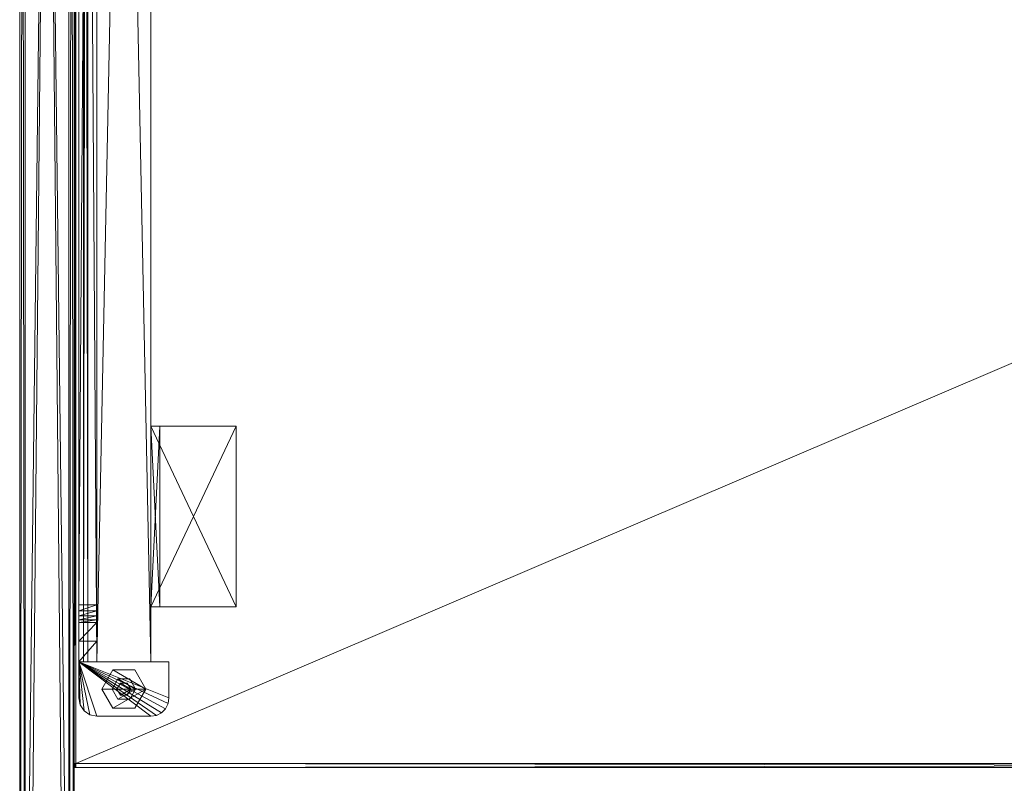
# Model space of a CAD drawing. Header units: inches. Extents: x -304 to 162, y 376 to 514.
# Tile 229 of 256: x 25 to 46, y 403 to 420. Entities that reach past the tile are written whole.
import ezdxf

# ---------------------------------------------------------------- set-up
doc = ezdxf.new("R2010")
doc.units = ezdxf.units.IN
doc.header["$LTSCALE"] = 0.366967
doc.header["$MEASUREMENT"] = 0
for name, color, linetype, true_color in [('CET color Burlywood4', 7, 'Continuous', 0x8d7057), ('CET color Grey2', 7, 'Continuous', 0x060606), ('CET color Grey65', 7, 'Continuous', 0xa7a8a3), ('CET color Grey80', 7, 'Continuous', 0xcdcec9)]:
    doc.layers.add(name, color=color, linetype=linetype, true_color=true_color)
doc.layers.add('CET Default', color=7, linetype='Continuous')

# ---------------------------------------------------------------- blocks, each defined once
blk = doc.blocks.new('*C11')
at = {"layer": 'CET color Grey65', "linetype": 'Continuous', "lineweight": 0}
mesh = blk.add_polyface(dxfattribs=at)
corners = [(-49.382, 0, 41.382), (49.382, 0, 41.382), (49.382, -1.185, 41.382), (-49.382, -1.185, 41.382), (49.5, -1.067, 41.5), (-49.5, -1.067, 41.5), (49.5, -0.118, 41.5), (-49.5, -0.118, 41.5)]
mesh.append_faces([[corners[k] for k in face] for face in [(0, 2, 3, 0), (3, 4, 5, 3), (5, 6, 7, 5), (7, 1, 0, 7)]], dxfattribs={"vtx0": -1, "vtx3": -1})
mesh.append_faces([[corners[k] for k in face] for face in [(0, 1, 2, 0), (3, 2, 4, 3), (5, 4, 6, 5), (7, 6, 1, 7)]], dxfattribs={"vtx2": -1})
mesh = blk.add_polyface(dxfattribs=at)
corners = [(49.382, 0, 0.618), (-49.382, 0, 0.618), (-49.382, -1.185, 0.618), (49.382, -1.185, 0.618), (-49.5, -1.067, 0.5), (49.5, -1.067, 0.5), (-49.5, -0.118, 0.5), (49.5, -0.118, 0.5)]
mesh.append_faces([[corners[k] for k in face] for face in [(0, 2, 3, 0), (3, 4, 5, 3), (5, 6, 7, 5), (7, 1, 0, 7)]], dxfattribs={"vtx0": -1, "vtx3": -1})
mesh.append_faces([[corners[k] for k in face] for face in [(0, 1, 2, 0), (3, 2, 4, 3), (5, 4, 6, 5), (7, 6, 1, 7)]], dxfattribs={"vtx2": -1})
mesh = blk.add_polyface(dxfattribs=at)
corners = [(-49.382, 0, 0.618), (49.382, 0, 41.382), (49.382, 0, 0.618), (-49.382, 0, 41.382)]
mesh.append_faces([[corners[k] for k in face] for face in [(0, 1, 2, 0)]], dxfattribs={"vtx0": -1, "vtx3": -1})
mesh.append_faces([[corners[k] for k in face] for face in [(0, 3, 1, 0)]], dxfattribs={"vtx2": -1})
mesh = blk.add_polyface(dxfattribs=at)
corners = [(-49.382, -1.185, 0.618), (49.382, -1.185, 0.618), (49.382, -1.185, 41.382), (-49.382, -1.185, 41.382)]
mesh.append_faces([[corners[k] for k in face] for face in [(0, 2, 3, 0)]], dxfattribs={"vtx0": -1, "vtx3": -1})
mesh.append_faces([[corners[k] for k in face] for face in [(0, 1, 2, 0)]], dxfattribs={"vtx2": -1})
blk = doc.blocks.new('*C5')
at = {"layer": 'CET Default', "linetype": 'Continuous', "lineweight": 0, "rotation": 89.99999999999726}
blk.add_blockref('*C11', (231.332, 435.337, 0), dxfattribs=at)
blk = doc.blocks.new('*C6')
at = {"layer": 'CET color Burlywood4', "linetype": 'Continuous', "lineweight": 0}
mesh = blk.add_polyface(dxfattribs=at)
corners = [(59.961, 62.563, 28.05), (0.039, 36.939, 28.05), (0.039, 62.563, 28.05), (59.961, 36.939, 28.05)]
mesh.append_faces([[corners[k] for k in face] for face in [(0, 1, 2, 0)]], dxfattribs={"vtx0": -1, "vtx3": -1})
mesh.append_faces([[corners[k] for k in face] for face in [(0, 3, 1, 0)]], dxfattribs={"vtx2": -1})
at = {"layer": 'CET color Grey2', "linetype": 'Continuous', "lineweight": 0}
mesh = blk.add_polyface(dxfattribs=at)
corners = [(58.011, 61.372, 0.515), (58.098, 61.46, 0.515), (58.011, 61.372, 0.397), (58.098, 61.46, 0.397), (57.957, 61.261, 0.515), (57.957, 61.261, 0.397), (57.94, 61.138, 0.515), (57.94, 61.138, 0.397), (57.94, 60.356, 0.515), (57.94, 60.356, 0.397), (59.9, 60.356, 0.515), (59.9, 60.356, 0.397), (59.87, 61.289, 0.397), (59.9, 61.138, 0.397), (59.786, 61.417, 0.397), (59.66, 61.504, 0.397), (59.51, 61.537, 0.397), (58.33, 61.537, 0.397), (58.208, 61.517, 0.397), (58.208, 61.517, 0.515), (58.33, 61.537, 0.515), (59.51, 61.537, 0.515), (59.66, 61.504, 0.515), (59.786, 61.417, 0.515), (59.87, 61.289, 0.515), (59.9, 61.138, 0.515)]
mesh.append_faces([[corners[k] for k in face] for face in [(11, 14, 12, 11), (11, 15, 14, 11), (11, 16, 15, 11), (11, 17, 16, 11), (11, 18, 17, 11), (11, 3, 18, 11), (11, 2, 3, 11), (11, 5, 2, 11), (11, 7, 5, 11)]], dxfattribs={"vtx0": -1, "vtx2": -1, "vtx3": -1})
mesh.append_faces([[corners[k] for k in face] for face in [(11, 12, 13, 11)]], dxfattribs={"vtx0": -1, "vtx3": -1})
mesh.append_faces([[corners[k] for k in face] for face in [(0, 1, 2, 0), (4, 0, 5, 4), (6, 4, 7, 6), (8, 6, 9, 8), (10, 8, 11, 10), (25, 24, 10, 25), (25, 10, 13, 25), (24, 25, 12, 24), (23, 24, 14, 23), (22, 23, 15, 22), (21, 22, 16, 21), (20, 21, 17, 20), (19, 20, 18, 19), (1, 19, 3, 1)]], dxfattribs={"vtx1": -1})
mesh.append_faces([[corners[k] for k in face] for face in [(4, 6, 10, 4), (0, 4, 10, 0), (1, 0, 10, 1), (19, 1, 10, 19), (20, 19, 10, 20), (21, 20, 10, 21), (22, 21, 10, 22), (23, 22, 10, 23), (24, 23, 10, 24)]], dxfattribs={"vtx1": -1, "vtx2": -1})
mesh.append_faces([[corners[k] for k in face] for face in [(1, 3, 2, 1), (0, 2, 5, 0), (4, 5, 7, 4), (6, 7, 9, 6), (8, 9, 11, 8), (11, 9, 7, 11), (6, 8, 10, 6), (10, 11, 13, 10), (25, 13, 12, 25), (24, 12, 14, 24), (23, 14, 15, 23), (22, 15, 16, 22), (21, 16, 17, 21), (20, 17, 18, 20), (19, 18, 3, 19)]], dxfattribs={"vtx2": -1})
mesh = blk.add_polyface(dxfattribs=at)
corners = [(58.679, 60.529), (58.438, 60.946, 0.196), (58.438, 60.946), (58.679, 60.529, 0.196), (59.161, 60.529), (59.161, 60.529, 0.196), (59.402, 60.946), (59.402, 60.946, 0.196), (59.161, 61.363), (59.161, 61.363, 0.196), (58.679, 61.363), (58.679, 61.363, 0.196)]
mesh.append_faces([[corners[k] for k in face] for face in [(1, 5, 7, 1), (1, 7, 9, 1)]], dxfattribs={"vtx0": -1, "vtx2": -1, "vtx3": -1})
mesh.append_faces([[corners[k] for k in face] for face in [(0, 1, 2, 0), (4, 3, 0, 4), (6, 5, 4, 6), (8, 7, 6, 8), (1, 9, 11, 1), (10, 9, 8, 10), (2, 11, 10, 2)]], dxfattribs={"vtx0": -1, "vtx3": -1})
mesh.append_faces([[corners[k] for k in face] for face in [(10, 8, 2, 10)]], dxfattribs={"vtx1": -1})
mesh.append_faces([[corners[k] for k in face] for face in [(6, 4, 2, 6), (8, 6, 2, 8)]], dxfattribs={"vtx1": -1, "vtx2": -1})
mesh.append_faces([[corners[k] for k in face] for face in [(0, 3, 1, 0), (4, 0, 2, 4), (1, 3, 5, 1), (4, 5, 3, 4), (6, 7, 5, 6), (8, 9, 7, 8), (10, 11, 9, 10), (2, 1, 11, 2)]], dxfattribs={"vtx2": -1})
mesh = blk.add_polyface(dxfattribs=at)
corners = [(58.792, 60.725, 0.235), (58.665, 60.946, 0.396), (58.665, 60.946, 0.235), (58.792, 60.725, 0.396), (59.047, 60.725, 0.235), (59.047, 60.725, 0.396), (59.175, 60.946, 0.235), (59.175, 60.946, 0.396), (59.047, 61.167, 0.235), (59.047, 61.167, 0.396), (58.792, 61.167, 0.235), (58.792, 61.167, 0.396)]
mesh.append_faces([[corners[k] for k in face] for face in [(1, 5, 7, 1), (1, 7, 9, 1)]], dxfattribs={"vtx0": -1, "vtx2": -1, "vtx3": -1})
mesh.append_faces([[corners[k] for k in face] for face in [(0, 1, 2, 0), (4, 3, 0, 4), (6, 5, 4, 6), (8, 7, 6, 8), (1, 9, 11, 1), (10, 9, 8, 10), (2, 11, 10, 2)]], dxfattribs={"vtx0": -1, "vtx3": -1})
mesh.append_faces([[corners[k] for k in face] for face in [(10, 8, 2, 10)]], dxfattribs={"vtx1": -1})
mesh.append_faces([[corners[k] for k in face] for face in [(6, 4, 2, 6), (8, 6, 2, 8)]], dxfattribs={"vtx1": -1, "vtx2": -1})
mesh.append_faces([[corners[k] for k in face] for face in [(0, 3, 1, 0), (4, 0, 2, 4), (1, 3, 5, 1), (4, 5, 3, 4), (6, 7, 5, 6), (8, 9, 7, 8), (10, 11, 9, 10), (2, 1, 11, 2)]], dxfattribs={"vtx2": -1})
mesh = blk.add_polyface(dxfattribs=at)
corners = [(58.844, 60.814, 0.196), (58.768, 60.946, 0.235), (58.768, 60.946, 0.196), (58.844, 60.814, 0.235), (58.996, 60.814, 0.196), (58.996, 60.814, 0.235), (59.072, 60.946, 0.196), (59.072, 60.946, 0.235), (58.996, 61.078, 0.196), (58.996, 61.078, 0.235), (58.844, 61.078, 0.196), (58.844, 61.078, 0.235)]
mesh.append_faces([[corners[k] for k in face] for face in [(1, 5, 7, 1), (1, 7, 9, 1)]], dxfattribs={"vtx0": -1, "vtx2": -1, "vtx3": -1})
mesh.append_faces([[corners[k] for k in face] for face in [(0, 1, 2, 0), (4, 3, 0, 4), (6, 5, 4, 6), (8, 7, 6, 8), (1, 9, 11, 1), (10, 9, 8, 10), (2, 11, 10, 2)]], dxfattribs={"vtx0": -1, "vtx3": -1})
mesh.append_faces([[corners[k] for k in face] for face in [(10, 8, 2, 10)]], dxfattribs={"vtx1": -1})
mesh.append_faces([[corners[k] for k in face] for face in [(6, 4, 2, 6), (8, 6, 2, 8)]], dxfattribs={"vtx1": -1, "vtx2": -1})
mesh.append_faces([[corners[k] for k in face] for face in [(0, 3, 1, 0), (4, 0, 2, 4), (1, 3, 5, 1), (4, 5, 3, 4), (6, 7, 5, 6), (8, 9, 7, 8), (10, 11, 9, 10), (2, 1, 11, 2)]], dxfattribs={"vtx2": -1})
at = {"layer": 'CET color Grey80', "linetype": 'Continuous', "lineweight": 0}
mesh = blk.add_polyface(dxfattribs=at)
corners = [(0.039, 62.563, 28.05), (59.961, 62.563, 28.05), (59.961, 62.563, 29.3), (0.039, 62.563, 29.3), (59.961, 62.65, 29.22), (0.039, 62.65, 29.22), (59.961, 62.65, 28.13), (0.039, 62.65, 28.13)]
mesh.append_faces([[corners[k] for k in face] for face in [(0, 2, 3, 0), (3, 4, 5, 3), (5, 6, 7, 5), (7, 1, 0, 7)]], dxfattribs={"vtx0": -1, "vtx3": -1})
mesh.append_faces([[corners[k] for k in face] for face in [(0, 1, 2, 0), (3, 2, 4, 3), (5, 4, 6, 5), (7, 6, 1, 7)]], dxfattribs={"vtx2": -1})
mesh = blk.add_polyface(dxfattribs=at)
corners = [(59.961, 62.563, 29.3), (0.039, 62.563, 29.3), (0.039, 36.939, 29.3), (59.961, 36.939, 29.3)]
mesh.append_faces([[corners[k] for k in face] for face in [(0, 2, 3, 0)]], dxfattribs={"vtx0": -1, "vtx3": -1})
mesh.append_faces([[corners[k] for k in face] for face in [(0, 1, 2, 0)]], dxfattribs={"vtx2": -1})
mesh = blk.add_polyface(dxfattribs=at)
corners = [(59.961, 62.563, 28.05), (59.961, 62.606, 28.089), (60, 62.606, 28.089), (59.961, 62.65, 28.13), (60, 62.65, 28.13), (59.961, 62.65, 29.22), (60, 62.65, 29.22), (59.961, 62.606, 29.261), (60, 62.606, 29.261), (59.961, 62.563, 29.3), (60, 62.563, 28.089), (60, 62.563, 28.13), (60, 62.563, 29.22), (60, 62.563, 29.261)]
mesh.append_faces([[corners[k] for k in face] for face in [(0, 2, 10, 0), (8, 9, 13, 8)]])
mesh.append_faces([[corners[k] for k in face] for face in [(1, 4, 2, 1), (4, 12, 11, 4), (6, 13, 12, 6)]], dxfattribs={"vtx0": -1, "vtx2": -1, "vtx3": -1})
mesh.append_faces([[corners[k] for k in face] for face in [(3, 6, 4, 3), (5, 8, 6, 5), (2, 11, 10, 2)]], dxfattribs={"vtx0": -1, "vtx3": -1})
mesh.append_faces([[corners[k] for k in face] for face in [(0, 1, 2, 0)]], dxfattribs={"vtx1": -1})
mesh.append_faces([[corners[k] for k in face] for face in [(5, 7, 8, 5), (2, 4, 11, 2), (4, 6, 12, 4)]], dxfattribs={"vtx1": -1, "vtx2": -1})
mesh.append_faces([[corners[k] for k in face] for face in [(1, 3, 4, 1), (3, 5, 6, 3), (7, 9, 8, 7), (6, 8, 13, 6)]], dxfattribs={"vtx2": -1})
mesh = blk.add_polyface(dxfattribs=at)
corners = [(59.961, 62.563, 28.05), (59.961, 36.939, 28.05), (59.961, 36.939, 29.3), (59.961, 62.563, 29.3), (60, 36.9, 29.261), (60, 62.563, 29.261), (60, 36.9, 28.089), (60, 62.563, 28.089)]
mesh.append_faces([[corners[k] for k in face] for face in [(0, 2, 3, 0), (3, 4, 5, 3), (5, 6, 7, 5), (7, 1, 0, 7)]], dxfattribs={"vtx0": -1, "vtx3": -1})
mesh.append_faces([[corners[k] for k in face] for face in [(0, 1, 2, 0), (3, 2, 4, 3), (5, 4, 6, 5), (7, 6, 1, 7)]], dxfattribs={"vtx2": -1})
mesh = blk.add_polyface(dxfattribs=at)
corners = [(58.011, 61.372, 28.115), (58.098, 61.46, 28.115), (58.011, 61.372, 0.515), (58.098, 61.46, 0.515), (57.957, 61.261, 28.115), (57.957, 61.261, 0.515), (57.94, 61.138, 28.115), (57.94, 61.138, 0.515), (57.94, 60.356, 28.115), (57.94, 60.356, 0.515), (59.9, 60.356, 28.115), (59.9, 60.356, 0.515), (59.87, 61.289, 0.515), (59.9, 61.138, 0.515), (59.786, 61.417, 0.515), (59.66, 61.504, 0.515), (59.51, 61.537, 0.515), (58.33, 61.537, 0.515), (58.208, 61.517, 0.515), (58.208, 61.517, 28.115), (58.33, 61.537, 28.115), (59.51, 61.537, 28.115), (59.66, 61.504, 28.115), (59.786, 61.417, 28.115), (59.87, 61.289, 28.115), (59.9, 61.138, 28.115)]
mesh.append_faces([[corners[k] for k in face] for face in [(11, 14, 12, 11), (11, 15, 14, 11), (11, 16, 15, 11), (11, 17, 16, 11), (11, 18, 17, 11), (11, 3, 18, 11), (11, 2, 3, 11), (11, 5, 2, 11), (11, 7, 5, 11)]], dxfattribs={"vtx0": -1, "vtx2": -1, "vtx3": -1})
mesh.append_faces([[corners[k] for k in face] for face in [(11, 12, 13, 11)]], dxfattribs={"vtx0": -1, "vtx3": -1})
mesh.append_faces([[corners[k] for k in face] for face in [(0, 1, 2, 0), (4, 0, 5, 4), (6, 4, 7, 6), (8, 6, 9, 8), (10, 8, 11, 10), (25, 24, 10, 25), (25, 10, 13, 25), (24, 25, 12, 24), (23, 24, 14, 23), (22, 23, 15, 22), (21, 22, 16, 21), (20, 21, 17, 20), (19, 20, 18, 19), (1, 19, 3, 1)]], dxfattribs={"vtx1": -1})
mesh.append_faces([[corners[k] for k in face] for face in [(4, 6, 10, 4), (0, 4, 10, 0), (1, 0, 10, 1), (19, 1, 10, 19), (20, 19, 10, 20), (21, 20, 10, 21), (22, 21, 10, 22), (23, 22, 10, 23), (24, 23, 10, 24)]], dxfattribs={"vtx1": -1, "vtx2": -1})
mesh.append_faces([[corners[k] for k in face] for face in [(1, 3, 2, 1), (0, 2, 5, 0), (4, 5, 7, 4), (6, 7, 9, 6), (8, 9, 11, 8), (11, 9, 7, 11), (6, 8, 10, 6), (10, 11, 13, 10), (25, 13, 12, 25), (24, 12, 14, 24), (23, 14, 15, 23), (22, 15, 16, 22), (21, 16, 17, 21), (20, 17, 18, 20), (19, 18, 3, 19)]], dxfattribs={"vtx2": -1})
mesh = blk.add_polyface(dxfattribs=at)
corners = [(59.51, 60.356, 25.34), (58.33, 60.356, 25.34), (58.33, 60.356, 27.3), (59.51, 60.356, 27.3), (58.33, 2.294, 25.34), (58.33, 2.294, 27.3), (59.51, 2.294, 25.34), (59.51, 2.294, 27.3)]
mesh.append_faces([[corners[k] for k in face] for face in [(0, 2, 3, 0), (1, 5, 2, 1), (1, 6, 4, 1), (5, 3, 2, 5), (4, 7, 5, 4), (6, 3, 7, 6)]], dxfattribs={"vtx0": -1, "vtx3": -1})
mesh.append_faces([[corners[k] for k in face] for face in [(0, 1, 2, 0), (1, 4, 5, 1), (1, 0, 6, 1), (5, 7, 3, 5), (4, 6, 7, 4), (6, 0, 3, 6)]], dxfattribs={"vtx2": -1})
mesh = blk.add_polyface(dxfattribs=at)
corners = [(59.51, 2.294, 28.05), (59.51, 3.207, 26.384), (59.51, 2.294, 25.03), (59.51, 3.154, 26.5), (59.51, 2.744, 28.036), (59.51, 2.744, 28.05), (59.51, 60.356, 25.03), (59.51, 59.906, 28.05), (59.51, 60.356, 28.05), (59.51, 59.906, 28.036), (59.51, 59.496, 26.5), (59.51, 59.443, 26.383), (59.51, 59.356, 26.29), (59.51, 59.242, 26.23), (59.51, 59.116, 26.21), (59.51, 3.534, 26.21), (59.51, 3.408, 26.231), (59.51, 3.295, 26.291), (59.9, 3.295, 26.291), (59.9, 3.207, 26.384), (59.9, 2.294, 25.03), (59.9, 3.408, 26.231), (59.9, 3.534, 26.21), (59.9, 60.356, 25.03), (59.9, 59.116, 26.21), (59.9, 59.242, 26.23), (59.9, 59.356, 26.29), (59.9, 59.443, 26.383), (59.9, 59.496, 26.5), (59.9, 59.906, 28.036), (59.9, 59.906, 28.05), (59.9, 60.356, 28.05), (59.9, 2.744, 28.036), (59.9, 2.744, 28.05), (59.9, 2.294, 28.05), (59.9, 3.154, 26.5)]
mesh.append_faces([[corners[k] for k in face] for face in [(0, 1, 2, 0), (20, 19, 34, 20)]], dxfattribs={"vtx0": -1, "vtx1": -1, "vtx3": -1})
mesh.append_faces([[corners[k] for k in face] for face in [(0, 3, 1, 0), (0, 4, 3, 0), (6, 9, 7, 6), (6, 10, 9, 6), (6, 11, 10, 6), (6, 12, 11, 6), (6, 13, 12, 6), (6, 14, 13, 6), (6, 15, 14, 6), (2, 16, 15, 2), (2, 17, 16, 2), (2, 1, 17, 2), (22, 20, 23, 22)]], dxfattribs={"vtx0": -1, "vtx2": -1, "vtx3": -1})
mesh.append_faces([[corners[k] for k in face] for face in [(6, 7, 8, 6)]], dxfattribs={"vtx0": -1, "vtx3": -1})
mesh.append_faces([[corners[k] for k in face] for face in [(31, 30, 23, 31), (23, 20, 6, 23), (31, 23, 8, 31), (30, 31, 7, 30), (29, 30, 9, 29), (28, 29, 10, 28), (27, 28, 11, 27), (26, 27, 12, 26), (25, 26, 13, 25), (24, 25, 14, 24), (22, 24, 15, 22), (21, 22, 16, 21), (18, 21, 17, 18), (19, 18, 1, 19), (35, 19, 3, 35), (32, 35, 4, 32), (33, 32, 5, 33), (34, 33, 0, 34), (20, 34, 2, 20)]], dxfattribs={"vtx1": -1})
mesh.append_faces([[corners[k] for k in face] for face in [(6, 2, 15, 6), (18, 19, 20, 18), (21, 18, 20, 21), (22, 21, 20, 22), (24, 22, 23, 24), (25, 24, 23, 25), (26, 25, 23, 26), (27, 26, 23, 27), (28, 27, 23, 28), (29, 28, 23, 29), (30, 29, 23, 30), (35, 32, 34, 35), (19, 35, 34, 19)]], dxfattribs={"vtx1": -1, "vtx2": -1})
mesh.append_faces([[corners[k] for k in face] for face in [(0, 5, 4, 0), (32, 33, 34, 32), (20, 2, 6, 20), (23, 6, 8, 23), (31, 8, 7, 31), (30, 7, 9, 30), (29, 9, 10, 29), (28, 10, 11, 28), (27, 11, 12, 27), (26, 12, 13, 26), (25, 13, 14, 25), (24, 14, 15, 24), (22, 15, 16, 22), (21, 16, 17, 21), (18, 17, 1, 18), (19, 1, 3, 19), (35, 3, 4, 35), (32, 4, 5, 32), (33, 5, 0, 33), (34, 0, 2, 34)]], dxfattribs={"vtx2": -1})
mesh = blk.add_polyface(dxfattribs=at)
corners = [(59.8, 60.356, 26), (59.7, 60.356, 26), (59.7, 60.356, 28), (59.8, 60.356, 28), (59.7, 2.294, 26), (59.7, 2.294, 28), (59.8, 2.294, 26), (59.8, 2.294, 28)]
mesh.append_faces([[corners[k] for k in face] for face in [(0, 2, 3, 0), (1, 5, 2, 1), (1, 6, 4, 1), (5, 3, 2, 5), (4, 7, 5, 4), (6, 3, 7, 6)]], dxfattribs={"vtx0": -1, "vtx3": -1})
mesh.append_faces([[corners[k] for k in face] for face in [(0, 1, 2, 0), (1, 4, 5, 1), (1, 0, 6, 1), (5, 7, 3, 5), (4, 6, 7, 4), (6, 0, 3, 6)]], dxfattribs={"vtx2": -1})
mesh = blk.add_polyface(dxfattribs=at)
corners = [(56.48, 55.226, 27.85), (58.33, 55.226, 27.85), (58.33, 55.226, 28.044), (56.48, 55.226, 28.044), (58.33, 59.156, 27.85), (58.33, 59.156, 28.044), (56.48, 59.156, 27.85), (56.48, 59.156, 28.044)]
mesh.append_faces([[corners[k] for k in face] for face in [(0, 2, 3, 0), (1, 5, 2, 1), (1, 6, 4, 1), (5, 3, 2, 5), (4, 7, 5, 4), (6, 3, 7, 6)]], dxfattribs={"vtx0": -1, "vtx3": -1})
mesh.append_faces([[corners[k] for k in face] for face in [(0, 1, 2, 0), (1, 4, 5, 1), (1, 0, 6, 1), (5, 7, 3, 5), (4, 6, 7, 4), (6, 0, 3, 6)]], dxfattribs={"vtx2": -1})
mesh = blk.add_polyface(dxfattribs=at)
corners = [(58.136, 55.226, 25.334), (58.33, 55.226, 25.334), (58.33, 55.226, 27.85), (58.136, 55.226, 27.85), (58.33, 59.156, 25.334), (58.33, 59.156, 27.85), (58.136, 59.156, 25.334), (58.136, 59.156, 27.85)]
mesh.append_faces([[corners[k] for k in face] for face in [(0, 2, 3, 0), (1, 5, 2, 1), (1, 6, 4, 1), (5, 3, 2, 5), (4, 7, 5, 4), (6, 3, 7, 6)]], dxfattribs={"vtx0": -1, "vtx3": -1})
mesh.append_faces([[corners[k] for k in face] for face in [(0, 1, 2, 0), (1, 4, 5, 1), (1, 0, 6, 1), (5, 7, 3, 5), (4, 6, 7, 4), (6, 0, 3, 6)]], dxfattribs={"vtx2": -1})
blk = doc.blocks.new('*C43')
at = {"layer": 'CET Default', "linetype": 'Continuous', "lineweight": 0, "rotation": 359.9999999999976}
blk.add_blockref('*C6', (171.332, 404.012, 0), dxfattribs=at)

msp = doc.modelspace()

# ---------------------------------------------------------------- block references
at = {"layer": 'CET Default', "linetype": 'Continuous', "lineweight": 0, "rotation": 180}
for name in ['*C5', '*C43']:
    msp.add_blockref(name, (257.133, 870.114), dxfattribs=at)

doc.saveas('drawing.dxf')
